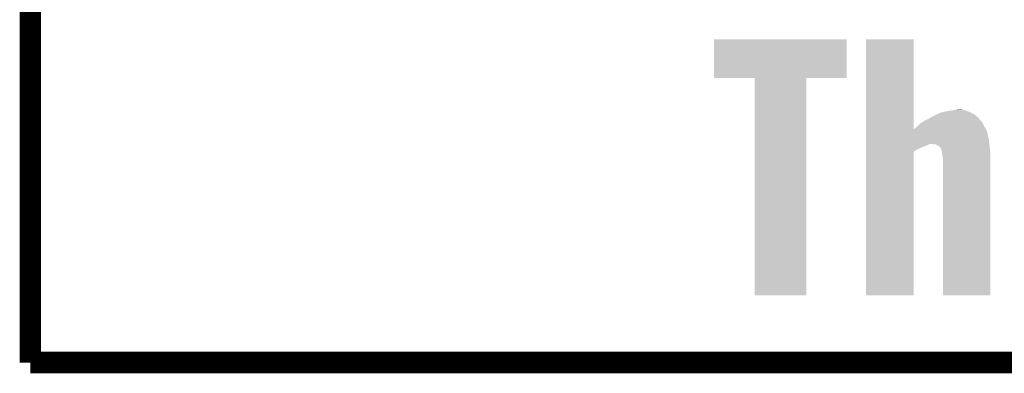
# Model space of a CAD drawing. Extents: x -1.3 to 24.2, y -3.9 to 39.2.
# Tile 1 of 37: x -1.3 to 5.6, y -3.9 to -1.4. Entities that reach past the tile are written whole.
import ezdxf

# ---------------------------------------------------------------- set-up
doc = ezdxf.new("R2010")
doc.units = 0
doc.layers.add('THERMO_10_CLICK_V101_GKO', color=5, linetype='CONTINUOUS')
doc.layers.add('THERMO_10_CLICK_V101_GTO', color=14, linetype='CONTINUOUS')

msp = doc.modelspace()

# ---------------------------------------------------------------- linework, layer by layer
at = {"layer": 'THERMO_10_CLICK_V101_GKO', "const_width": 0.1524}
for points in [[(-1.27, -3.81), (-1.27, 36.83)], [(-1.27, -3.81), (21.59, -3.81)]]:
    msp.add_lwpolyline(points, dxfattribs=at)
at = {"layer": 'THERMO_10_CLICK_V101_GTO'}
for points in [[(3.5814, -1.793216), (3.581422, -1.518944), (4.523716, -1.793216), (4.52374, -1.518944)], [(3.581422, -1.518944), (3.581424, -1.51892), (4.52374, -1.518944), (3.581424, -1.51892)], [(4.660914, -2.156434), (4.660922, -1.518944), (4.99876, -2.156434), (4.99872, -1.518944)], [(4.660922, -1.518944), (4.660924, -1.51892), (4.99872, -1.518944), (4.660924, -1.51892)], [(3.870936, -1.79324), (3.5814, -1.793216), (4.523716, -1.79324), (4.523716, -1.793216)], [(3.870938, -1.793264), (3.870936, -1.79324), (4.23672, -1.793264), (4.523716, -1.79324)], [(3.87096, -3.332456), (3.870938, -1.793264), (4.236696, -3.332456), (4.23672, -1.793264)], [(5.240536, -2.026918), (5.25272, -2.02438), (5.37972, -2.026918), (5.37126, -2.02438)], [(5.25272, -2.02438), (5.295054, -2.0193), (5.37126, -2.02438), (5.354322, -2.0193)], [(5.295054, -2.0193), (5.316222, -2.01676), (5.354322, -2.0193), (5.334, -2.01676)], [(5.068992, -2.10058), (5.09016, -2.08788), (5.48132, -2.10058), (5.469776, -2.08788)], [(5.09016, -2.08788), (5.12064, -2.07264), (5.469776, -2.08788), (5.45592, -2.07264)], [(5.12064, -2.07264), (5.161276, -2.052322), (5.45592, -2.07264), (5.433058, -2.052322)], [(5.161276, -2.052322), (5.191762, -2.03708), (5.433058, -2.052322), (5.405122, -2.03708)], [(5.191762, -2.03708), (5.240536, -2.026918), (5.405122, -2.03708), (5.37972, -2.026918)], [(4.660914, -2.156458), (4.660914, -2.156434), (5.514342, -2.156458), (5.514326, -2.156434)], [(4.660914, -2.18948), (4.660914, -2.156458), (5.5245, -2.18948), (5.514342, -2.156458)], [(4.99876, -2.156434), (5.006342, -2.15138), (5.514326, -2.156434), (5.510958, -2.15138)], [(5.006342, -2.15138), (5.02412, -2.13614), (5.510958, -2.15138), (5.500796, -2.13614)], [(5.02412, -2.13614), (5.02691, -2.133602), (5.500796, -2.13614), (5.499102, -2.133602)], [(5.02691, -2.133602), (5.04647, -2.11582), (5.499102, -2.133602), (5.49148, -2.11582)], [(5.04647, -2.11582), (5.052062, -2.110738), (5.49148, -2.11582), (5.48894, -2.110738)], [(5.052062, -2.110738), (5.060518, -2.105664), (5.48894, -2.110738), (5.486402, -2.105664)], [(5.060518, -2.105664), (5.068992, -2.10058), (5.486402, -2.105664), (5.48132, -2.10058)], [(4.660914, -2.22504), (4.660914, -2.18948), (5.53212, -2.22504), (5.5245, -2.18948)], [(4.660914, -2.2606), (4.660914, -2.22504), (5.536566, -2.2606), (5.53212, -2.22504)], [(4.660912, -2.28854), (4.660914, -2.27076), (5.04698, -2.28854), (5.09016, -2.27076)], [(4.660912, -2.298702), (4.660912, -2.28854), (5.024118, -2.298702), (5.04698, -2.28854)], [(4.660912, -2.31649), (4.660912, -2.298702), (4.99872, -2.31649), (5.024118, -2.298702)], [(4.660914, -2.263142), (4.660914, -2.2606), (5.107938, -2.263142), (5.118098, -2.2606)], [(4.660914, -2.27076), (4.660914, -2.263142), (5.09016, -2.27076), (5.107938, -2.263142)], [(5.156196, -2.26314), (5.128262, -2.2606), (5.536884, -2.26314), (5.536566, -2.2606)], [(5.160644, -2.26568), (5.156196, -2.26314), (5.5372, -2.26568), (5.536884, -2.26314)], [(5.173978, -2.273298), (5.160644, -2.26568), (5.538002, -2.273298), (5.5372, -2.26568)], [(5.186676, -2.28346), (5.173978, -2.273298), (5.539072, -2.28346), (5.538002, -2.273298)], [(5.199378, -2.308858), (5.186676, -2.28346), (5.541746, -2.308858), (5.539072, -2.28346)], [(4.6609, -3.332456), (4.660912, -2.31649), (4.998696, -3.332456), (4.99872, -2.31649)], [(5.199842, -2.313942), (5.199378, -2.308858), (5.54228, -2.313942), (5.541746, -2.308858)], [(5.20192, -2.336798), (5.199842, -2.313942), (5.542278, -2.336798), (5.54228, -2.313942)], [(5.207, -2.359658), (5.20192, -2.336798), (5.542278, -2.359658), (5.542278, -2.336798)], [(5.207, -3.332456), (5.207, -2.359658), (5.542256, -3.332456), (5.542278, -2.359658)], [(4.236696, -3.33248), (3.87096, -3.332456), (4.236696, -3.33248), (4.236696, -3.332456)], [(4.998696, -3.33248), (4.6609, -3.332456), (4.998696, -3.33248), (4.998696, -3.332456)], [(5.542256, -3.33248), (5.207, -3.332456), (5.542256, -3.33248), (5.542256, -3.332456)]]:
    msp.add_solid(points, dxfattribs=at)

doc.saveas('drawing.dxf')
